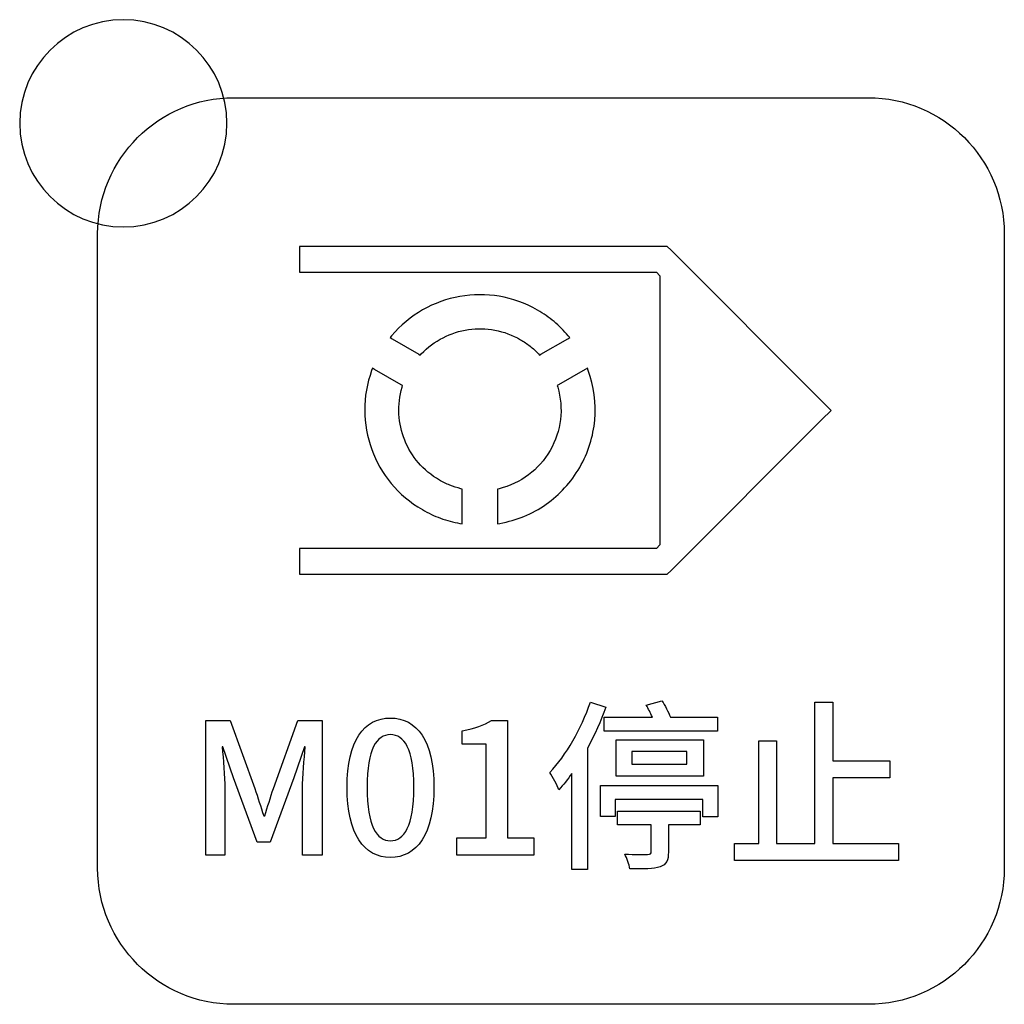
# Model space of a CAD drawing. Header units: millimetres. Extents: x 7099 to 9560, y -2357 to -1635.
# Tile 37 of 85: x 7432 to 7451, y -2021 to -2002. Entities that reach past the tile are written whole.
import ezdxf

# ---------------------------------------------------------------- set-up
doc = ezdxf.new("R2010")
doc.units = ezdxf.units.MM
doc.header["$LTSCALE"] = 3

msp = doc.modelspace()

# ---------------------------------------------------------------- linework, layer by layer
at = {"linetype": 'Continuous', "lineweight": 30}
for points, knots in [([(7433.977, -2002.266), (7435.082, -2002.266), (7435.977, -2003.161), (7435.977, -2004.266), (7435.977, -2004.266), (7435.977, -2005.37), (7435.082, -2006.266), (7433.977, -2006.266), (7433.977, -2006.266), (7432.873, -2006.266), (7431.977, -2005.37), (7431.977, -2004.266), (7431.977, -2004.266), (7431.977, -2003.161), (7432.873, -2002.266), (7433.977, -2002.266)], [0, 0, 0, 0, 0.2, 0.2, 0.2, 0.2, 0.4, 0.4, 0.4, 0.4, 0.6, 0.6, 0.6, 0.6, 1, 1, 1, 1]), ([(7436.107, -2021.271), (7436.107, -2021.271), (7448.357, -2021.271), (7448.357, -2021.271), (7448.357, -2021.271), (7449.801, -2021.271), (7450.982, -2020.09), (7450.982, -2018.646), (7450.982, -2018.646), (7450.982, -2018.646), (7450.982, -2006.396), (7450.982, -2006.396), (7450.982, -2006.396), (7450.982, -2004.952), (7449.801, -2003.771), (7448.357, -2003.771), (7448.357, -2003.771), (7448.357, -2003.771), (7436.107, -2003.771), (7436.107, -2003.771), (7436.107, -2003.771), (7434.663, -2003.771), (7433.482, -2004.952), (7433.482, -2006.396), (7433.482, -2006.396), (7433.482, -2006.396), (7433.482, -2018.646), (7433.482, -2018.646), (7433.482, -2018.646), (7433.482, -2020.09), (7434.663, -2021.271), (7436.107, -2021.271)], [0, 0, 0, 0, 0.111111, 0.111111, 0.111111, 0.111111, 0.222222, 0.222222, 0.222222, 0.222222, 0.333333, 0.333333, 0.333333, 0.333333, 0.444444, 0.444444, 0.444444, 0.444444, 0.555556, 0.555556, 0.555556, 0.555556, 0.666667, 0.666667, 0.666667, 0.666667, 0.777778, 0.777778, 0.777778, 0.777778, 1, 1, 1, 1]), ([(7436.107, -2021.271), (7436.107, -2021.271), (7448.357, -2021.271), (7448.357, -2021.271), (7448.357, -2021.271), (7449.801, -2021.271), (7450.982, -2020.09), (7450.982, -2018.646), (7450.982, -2018.646), (7450.982, -2018.646), (7450.982, -2006.396), (7450.982, -2006.396), (7450.982, -2006.396), (7450.982, -2004.952), (7449.801, -2003.771), (7448.357, -2003.771), (7448.357, -2003.771), (7448.357, -2003.771), (7436.107, -2003.771), (7436.107, -2003.771), (7436.107, -2003.771), (7434.663, -2003.771), (7433.482, -2004.952), (7433.482, -2006.396), (7433.482, -2006.396), (7433.482, -2006.396), (7433.482, -2018.646), (7433.482, -2018.646), (7433.482, -2018.646), (7433.482, -2020.09), (7434.663, -2021.271), (7436.107, -2021.271)], [0, 0, 0, 0, 0.111111, 0.111111, 0.111111, 0.111111, 0.222222, 0.222222, 0.222222, 0.222222, 0.333333, 0.333333, 0.333333, 0.333333, 0.444444, 0.444444, 0.444444, 0.444444, 0.555556, 0.555556, 0.555556, 0.555556, 0.666667, 0.666667, 0.666667, 0.666667, 0.777778, 0.777778, 0.777778, 0.777778, 1, 1, 1, 1]), ([(7437.378, -2006.641), (7437.378, -2006.641), (7444.372, -2006.641), (7444.372, -2006.641), (7444.372, -2006.641), (7444.372, -2006.641), (7444.476, -2006.641), (7444.476, -2006.641), (7444.476, -2006.641), (7444.476, -2006.641), (7444.549, -2006.714), (7444.549, -2006.714), (7444.549, -2006.714), (7444.549, -2006.714), (7447.463, -2009.629), (7447.463, -2009.629), (7447.463, -2009.629), (7447.463, -2009.629), (7447.64, -2009.806), (7447.64, -2009.806), (7447.64, -2009.806), (7447.64, -2009.806), (7447.463, -2009.982), (7447.463, -2009.982), (7447.463, -2009.982), (7447.463, -2009.982), (7444.549, -2012.897), (7444.549, -2012.897), (7444.549, -2012.897), (7444.549, -2012.897), (7444.476, -2012.97), (7444.476, -2012.97), (7444.476, -2012.97), (7444.476, -2012.97), (7444.372, -2012.97), (7444.372, -2012.97), (7444.372, -2012.97), (7444.372, -2012.97), (7437.378, -2012.97), (7437.378, -2012.97), (7437.378, -2012.97), (7437.378, -2012.97), (7437.378, -2012.47), (7437.378, -2012.47), (7437.378, -2012.47), (7437.378, -2012.47), (7444.268, -2012.47), (7444.268, -2012.47), (7444.268, -2012.47), (7444.268, -2012.47), (7444.334, -2012.404), (7444.334, -2012.404), (7444.334, -2012.404), (7444.334, -2012.404), (7444.334, -2007.207), (7444.334, -2007.207), (7444.334, -2007.207), (7444.334, -2007.207), (7444.268, -2007.141), (7444.268, -2007.141), (7444.268, -2007.141), (7444.268, -2007.141), (7437.378, -2007.141), (7437.378, -2007.141), (7437.378, -2007.141), (7437.378, -2007.141), (7437.378, -2006.641), (7437.378, -2006.641)], [0, 0, 0, 0, 0.055556, 0.055556, 0.055556, 0.055556, 0.111111, 0.111111, 0.111111, 0.111111, 0.166667, 0.166667, 0.166667, 0.166667, 0.222222, 0.222222, 0.222222, 0.222222, 0.277778, 0.277778, 0.277778, 0.277778, 0.333333, 0.333333, 0.333333, 0.333333, 0.388889, 0.388889, 0.388889, 0.388889, 0.444444, 0.444444, 0.444444, 0.444444, 0.5, 0.5, 0.5, 0.5, 0.555556, 0.555556, 0.555556, 0.555556, 0.611111, 0.611111, 0.611111, 0.611111, 0.666667, 0.666667, 0.666667, 0.666667, 0.722222, 0.722222, 0.722222, 0.722222, 0.777778, 0.777778, 0.777778, 0.777778, 0.833333, 0.833333, 0.833333, 0.833333, 0.888889, 0.888889, 0.888889, 0.888889, 1, 1, 1, 1]), ([(7439.156, -2008.368), (7439.499, -2007.959), (7439.971, -2007.696), (7440.476, -2007.607), (7440.476, -2007.607), (7440.972, -2007.52), (7441.502, -2007.6), (7441.973, -2007.872), (7441.973, -2007.872), (7442.087, -2007.938), (7442.194, -2008.013), (7442.291, -2008.094), (7442.291, -2008.094), (7442.391, -2008.178), (7442.483, -2008.27), (7442.565, -2008.368), (7442.565, -2008.368), (7442.565, -2008.368), (7442.594, -2008.403), (7442.594, -2008.403), (7442.594, -2008.403), (7442.594, -2008.403), (7442.555, -2008.426), (7442.555, -2008.426), (7442.555, -2008.426), (7442.555, -2008.426), (7442.039, -2008.723), (7442.039, -2008.723), (7442.039, -2008.723), (7442.039, -2008.723), (7442.013, -2008.738), (7442.013, -2008.738), (7442.013, -2008.738), (7442.013, -2008.738), (7441.993, -2008.717), (7441.993, -2008.717), (7441.993, -2008.717), (7441.942, -2008.664), (7441.887, -2008.613), (7441.828, -2008.567), (7441.828, -2008.567), (7441.77, -2008.522), (7441.708, -2008.48), (7441.643, -2008.442), (7441.643, -2008.442), (7441.328, -2008.26), (7440.975, -2008.2), (7440.64, -2008.248), (7440.64, -2008.248), (7440.298, -2008.297), (7439.974, -2008.459), (7439.729, -2008.717), (7439.729, -2008.717), (7439.729, -2008.717), (7439.708, -2008.738), (7439.708, -2008.738), (7439.708, -2008.738), (7439.708, -2008.738), (7439.682, -2008.723), (7439.682, -2008.723), (7439.682, -2008.723), (7439.682, -2008.723), (7439.167, -2008.426), (7439.167, -2008.426), (7439.167, -2008.426), (7439.167, -2008.426), (7439.127, -2008.403), (7439.127, -2008.403), (7439.127, -2008.403), (7439.127, -2008.403), (7439.156, -2008.368), (7439.156, -2008.368)], [0, 0, 0, 0, 0.052632, 0.052632, 0.052632, 0.052632, 0.105263, 0.105263, 0.105263, 0.105263, 0.157895, 0.157895, 0.157895, 0.157895, 0.210526, 0.210526, 0.210526, 0.210526, 0.263158, 0.263158, 0.263158, 0.263158, 0.315789, 0.315789, 0.315789, 0.315789, 0.368421, 0.368421, 0.368421, 0.368421, 0.421053, 0.421053, 0.421053, 0.421053, 0.473684, 0.473684, 0.473684, 0.473684, 0.526316, 0.526316, 0.526316, 0.526316, 0.578947, 0.578947, 0.578947, 0.578947, 0.631579, 0.631579, 0.631579, 0.631579, 0.684211, 0.684211, 0.684211, 0.684211, 0.736842, 0.736842, 0.736842, 0.736842, 0.789474, 0.789474, 0.789474, 0.789474, 0.842105, 0.842105, 0.842105, 0.842105, 0.894737, 0.894737, 0.894737, 0.894737, 1, 1, 1, 1]), ([(7440.475, -2011.988), (7440.35, -2011.966), (7440.224, -2011.932), (7440.101, -2011.887), (7440.101, -2011.887), (7439.981, -2011.844), (7439.863, -2011.789), (7439.749, -2011.723), (7439.749, -2011.723), (7439.278, -2011.451), (7438.944, -2011.033), (7438.772, -2010.559), (7438.772, -2010.559), (7438.596, -2010.077), (7438.588, -2009.538), (7438.771, -2009.036), (7438.771, -2009.036), (7438.771, -2009.036), (7438.787, -2008.993), (7438.787, -2008.993), (7438.787, -2008.993), (7438.787, -2008.993), (7438.826, -2009.016), (7438.826, -2009.016), (7438.826, -2009.016), (7438.826, -2009.016), (7439.341, -2009.314), (7439.341, -2009.314), (7439.341, -2009.314), (7439.341, -2009.314), (7439.367, -2009.329), (7439.367, -2009.329), (7439.367, -2009.329), (7439.367, -2009.329), (7439.359, -2009.357), (7439.359, -2009.357), (7439.359, -2009.357), (7439.258, -2009.699), (7439.28, -2010.06), (7439.409, -2010.381), (7439.409, -2010.381), (7439.534, -2010.695), (7439.763, -2010.97), (7440.078, -2011.153), (7440.078, -2011.153), (7440.144, -2011.19), (7440.211, -2011.223), (7440.279, -2011.25), (7440.279, -2011.25), (7440.349, -2011.278), (7440.42, -2011.301), (7440.491, -2011.318), (7440.491, -2011.318), (7440.491, -2011.318), (7440.52, -2011.325), (7440.52, -2011.325), (7440.52, -2011.325), (7440.52, -2011.325), (7440.52, -2011.355), (7440.52, -2011.355), (7440.52, -2011.355), (7440.52, -2011.355), (7440.52, -2011.95), (7440.52, -2011.95), (7440.52, -2011.95), (7440.52, -2011.95), (7440.52, -2011.996), (7440.52, -2011.996), (7440.52, -2011.996), (7440.52, -2011.996), (7440.475, -2011.988), (7440.475, -2011.988)], [0, 0, 0, 0, 0.052632, 0.052632, 0.052632, 0.052632, 0.105263, 0.105263, 0.105263, 0.105263, 0.157895, 0.157895, 0.157895, 0.157895, 0.210526, 0.210526, 0.210526, 0.210526, 0.263158, 0.263158, 0.263158, 0.263158, 0.315789, 0.315789, 0.315789, 0.315789, 0.368421, 0.368421, 0.368421, 0.368421, 0.421053, 0.421053, 0.421053, 0.421053, 0.473684, 0.473684, 0.473684, 0.473684, 0.526316, 0.526316, 0.526316, 0.526316, 0.578947, 0.578947, 0.578947, 0.578947, 0.631579, 0.631579, 0.631579, 0.631579, 0.684211, 0.684211, 0.684211, 0.684211, 0.736842, 0.736842, 0.736842, 0.736842, 0.789474, 0.789474, 0.789474, 0.789474, 0.842105, 0.842105, 0.842105, 0.842105, 0.894737, 0.894737, 0.894737, 0.894737, 1, 1, 1, 1]), ([(7442.95, -2009.036), (7443.06, -2009.34), (7443.105, -2009.667), (7443.076, -2009.993), (7443.076, -2009.993), (7443.049, -2010.306), (7442.954, -2010.619), (7442.787, -2010.909), (7442.787, -2010.909), (7442.619, -2011.199), (7442.395, -2011.438), (7442.138, -2011.618), (7442.138, -2011.618), (7441.87, -2011.806), (7441.564, -2011.931), (7441.246, -2011.987), (7441.246, -2011.987), (7441.246, -2011.987), (7441.202, -2011.995), (7441.202, -2011.995), (7441.202, -2011.995), (7441.202, -2011.995), (7441.202, -2011.95), (7441.202, -2011.95), (7441.202, -2011.95), (7441.202, -2011.95), (7441.202, -2011.355), (7441.202, -2011.355), (7441.202, -2011.355), (7441.202, -2011.355), (7441.202, -2011.325), (7441.202, -2011.325), (7441.202, -2011.325), (7441.202, -2011.325), (7441.231, -2011.318), (7441.231, -2011.318), (7441.231, -2011.318), (7441.435, -2011.268), (7441.629, -2011.177), (7441.8, -2011.05), (7441.8, -2011.05), (7441.964, -2010.927), (7442.107, -2010.769), (7442.216, -2010.58), (7442.216, -2010.58), (7442.216, -2010.58), (7442.216, -2010.58), (7442.216, -2010.58), (7442.216, -2010.58), (7442.325, -2010.391), (7442.39, -2010.188), (7442.415, -2009.985), (7442.415, -2009.985), (7442.44, -2009.773), (7442.421, -2009.559), (7442.362, -2009.357), (7442.362, -2009.357), (7442.362, -2009.357), (7442.354, -2009.329), (7442.354, -2009.329), (7442.354, -2009.329), (7442.354, -2009.329), (7442.38, -2009.314), (7442.38, -2009.314), (7442.38, -2009.314), (7442.38, -2009.314), (7442.895, -2009.016), (7442.895, -2009.016), (7442.895, -2009.016), (7442.895, -2009.016), (7442.934, -2008.994), (7442.934, -2008.994), (7442.934, -2008.994), (7442.934, -2008.994), (7442.95, -2009.036), (7442.95, -2009.036)], [0, 0, 0, 0, 0.05, 0.05, 0.05, 0.05, 0.1, 0.1, 0.1, 0.1, 0.15, 0.15, 0.15, 0.15, 0.2, 0.2, 0.2, 0.2, 0.25, 0.25, 0.25, 0.25, 0.3, 0.3, 0.3, 0.3, 0.35, 0.35, 0.35, 0.35, 0.4, 0.4, 0.4, 0.4, 0.45, 0.45, 0.45, 0.45, 0.5, 0.5, 0.5, 0.5, 0.55, 0.55, 0.55, 0.55, 0.6, 0.6, 0.6, 0.6, 0.65, 0.65, 0.65, 0.65, 0.7, 0.7, 0.7, 0.7, 0.75, 0.75, 0.75, 0.75, 0.8, 0.8, 0.8, 0.8, 0.85, 0.85, 0.85, 0.85, 0.9, 0.9, 0.9, 0.9, 1, 1, 1, 1]), ([(7442.993, -2015.438), (7442.817, -2015.956), (7442.524, -2016.464), (7442.21, -2016.796), (7442.21, -2016.796), (7442.266, -2016.877), (7442.358, -2017.054), (7442.383, -2017.128), (7442.383, -2017.128), (7442.471, -2017.036), (7442.552, -2016.93), (7442.637, -2016.814), (7442.637, -2016.814), (7442.637, -2016.814), (7442.637, -2018.669), (7442.637, -2018.669), (7442.637, -2018.669), (7442.637, -2018.669), (7442.937, -2018.669), (7442.937, -2018.669), (7442.937, -2018.669), (7442.937, -2018.669), (7442.937, -2016.327), (7442.937, -2016.327), (7442.937, -2016.327), (7443.074, -2016.073), (7443.194, -2015.801), (7443.289, -2015.537), (7443.289, -2015.537), (7443.289, -2015.537), (7442.993, -2015.438), (7442.993, -2015.438)], [0, 0, 0, 0, 0.111111, 0.111111, 0.111111, 0.111111, 0.222222, 0.222222, 0.222222, 0.222222, 0.333333, 0.333333, 0.333333, 0.333333, 0.444444, 0.444444, 0.444444, 0.444444, 0.555556, 0.555556, 0.555556, 0.555556, 0.666667, 0.666667, 0.666667, 0.666667, 0.777778, 0.777778, 0.777778, 0.777778, 1, 1, 1, 1]), ([(7443.258, -2015.727), (7443.258, -2015.727), (7443.258, -2015.999), (7443.258, -2015.999), (7443.258, -2015.999), (7443.258, -2015.999), (7445.445, -2015.999), (7445.445, -2015.999), (7445.445, -2015.999), (7445.445, -2015.999), (7445.445, -2015.727), (7445.445, -2015.727), (7445.445, -2015.727), (7445.445, -2015.727), (7444.538, -2015.727), (7444.538, -2015.727), (7444.538, -2015.727), (7444.499, -2015.628), (7444.432, -2015.501), (7444.372, -2015.41), (7444.372, -2015.41), (7444.372, -2015.41), (7444.072, -2015.494), (7444.072, -2015.494), (7444.072, -2015.494), (7444.111, -2015.565), (7444.154, -2015.646), (7444.189, -2015.727), (7444.189, -2015.727), (7444.189, -2015.727), (7443.258, -2015.727), (7443.258, -2015.727)], [0, 0, 0, 0, 0.111111, 0.111111, 0.111111, 0.111111, 0.222222, 0.222222, 0.222222, 0.222222, 0.333333, 0.333333, 0.333333, 0.333333, 0.444444, 0.444444, 0.444444, 0.444444, 0.555556, 0.555556, 0.555556, 0.555556, 0.666667, 0.666667, 0.666667, 0.666667, 0.777778, 0.777778, 0.777778, 0.777778, 1, 1, 1, 1]), ([(7447.672, -2018.168), (7447.672, -2018.168), (7447.672, -2016.898), (7447.672, -2016.898), (7447.672, -2016.898), (7447.672, -2016.898), (7448.773, -2016.898), (7448.773, -2016.898), (7448.773, -2016.898), (7448.773, -2016.898), (7448.773, -2016.57), (7448.773, -2016.57), (7448.773, -2016.57), (7448.773, -2016.57), (7447.672, -2016.57), (7447.672, -2016.57), (7447.672, -2016.57), (7447.672, -2016.57), (7447.672, -2015.441), (7447.672, -2015.441), (7447.672, -2015.441), (7447.672, -2015.441), (7447.323, -2015.441), (7447.323, -2015.441), (7447.323, -2015.441), (7447.323, -2015.441), (7447.323, -2018.168), (7447.323, -2018.168), (7447.323, -2018.168), (7447.323, -2018.168), (7446.582, -2018.168), (7446.582, -2018.168), (7446.582, -2018.168), (7446.582, -2018.168), (7446.582, -2016.182), (7446.582, -2016.182), (7446.582, -2016.182), (7446.582, -2016.182), (7446.244, -2016.182), (7446.244, -2016.182), (7446.244, -2016.182), (7446.244, -2016.182), (7446.244, -2018.168), (7446.244, -2018.168), (7446.244, -2018.168), (7446.244, -2018.168), (7445.774, -2018.168), (7445.774, -2018.168), (7445.774, -2018.168), (7445.774, -2018.168), (7445.774, -2018.496), (7445.774, -2018.496), (7445.774, -2018.496), (7445.774, -2018.496), (7448.942, -2018.496), (7448.942, -2018.496), (7448.942, -2018.496), (7448.942, -2018.496), (7448.942, -2018.168), (7448.942, -2018.168), (7448.942, -2018.168), (7448.942, -2018.168), (7447.672, -2018.168), (7447.672, -2018.168)], [0, 0, 0, 0, 0.058824, 0.058824, 0.058824, 0.058824, 0.117647, 0.117647, 0.117647, 0.117647, 0.176471, 0.176471, 0.176471, 0.176471, 0.235294, 0.235294, 0.235294, 0.235294, 0.294118, 0.294118, 0.294118, 0.294118, 0.352941, 0.352941, 0.352941, 0.352941, 0.411765, 0.411765, 0.411765, 0.411765, 0.470588, 0.470588, 0.470588, 0.470588, 0.529412, 0.529412, 0.529412, 0.529412, 0.588235, 0.588235, 0.588235, 0.588235, 0.647059, 0.647059, 0.647059, 0.647059, 0.705882, 0.705882, 0.705882, 0.705882, 0.764706, 0.764706, 0.764706, 0.764706, 0.823529, 0.823529, 0.823529, 0.823529, 0.882353, 0.882353, 0.882353, 0.882353, 1, 1, 1, 1]), ([(7435.57, -2018.391), (7435.57, -2018.391), (7435.937, -2018.391), (7435.937, -2018.391), (7435.937, -2018.391), (7435.937, -2018.391), (7435.937, -2017.106), (7435.937, -2017.106), (7435.937, -2017.106), (7435.937, -2016.874), (7435.905, -2016.539), (7435.887, -2016.302), (7435.887, -2016.302), (7435.887, -2016.302), (7435.901, -2016.302), (7435.901, -2016.302), (7435.901, -2016.302), (7435.901, -2016.302), (7436.106, -2016.902), (7436.106, -2016.902), (7436.106, -2016.902), (7436.106, -2016.902), (7436.561, -2018.14), (7436.561, -2018.14), (7436.561, -2018.14), (7436.561, -2018.14), (7436.815, -2018.14), (7436.815, -2018.14), (7436.815, -2018.14), (7436.815, -2018.14), (7437.266, -2016.902), (7437.266, -2016.902), (7437.266, -2016.902), (7437.266, -2016.902), (7437.475, -2016.302), (7437.475, -2016.302), (7437.475, -2016.302), (7437.475, -2016.302), (7437.489, -2016.302), (7437.489, -2016.302), (7437.489, -2016.302), (7437.468, -2016.539), (7437.436, -2016.874), (7437.436, -2017.106), (7437.436, -2017.106), (7437.436, -2017.106), (7437.436, -2018.391), (7437.436, -2018.391), (7437.436, -2018.391), (7437.436, -2018.391), (7437.817, -2018.391), (7437.817, -2018.391), (7437.817, -2018.391), (7437.817, -2018.391), (7437.817, -2015.794), (7437.817, -2015.794), (7437.817, -2015.794), (7437.817, -2015.794), (7437.344, -2015.794), (7437.344, -2015.794), (7437.344, -2015.794), (7437.344, -2015.794), (7436.875, -2017.106), (7436.875, -2017.106), (7436.875, -2017.106), (7436.815, -2017.279), (7436.766, -2017.456), (7436.706, -2017.632), (7436.706, -2017.632), (7436.706, -2017.632), (7436.688, -2017.632), (7436.688, -2017.632), (7436.688, -2017.632), (7436.628, -2017.456), (7436.575, -2017.279), (7436.515, -2017.106), (7436.515, -2017.106), (7436.515, -2017.106), (7436.039, -2015.794), (7436.039, -2015.794), (7436.039, -2015.794), (7436.039, -2015.794), (7435.57, -2015.794), (7435.57, -2015.794), (7435.57, -2015.794), (7435.57, -2015.794), (7435.57, -2018.391), (7435.57, -2018.391)], [0, 0, 0, 0, 0.043478, 0.043478, 0.043478, 0.043478, 0.086957, 0.086957, 0.086957, 0.086957, 0.130435, 0.130435, 0.130435, 0.130435, 0.173913, 0.173913, 0.173913, 0.173913, 0.217391, 0.217391, 0.217391, 0.217391, 0.26087, 0.26087, 0.26087, 0.26087, 0.304348, 0.304348, 0.304348, 0.304348, 0.347826, 0.347826, 0.347826, 0.347826, 0.391304, 0.391304, 0.391304, 0.391304, 0.434783, 0.434783, 0.434783, 0.434783, 0.478261, 0.478261, 0.478261, 0.478261, 0.521739, 0.521739, 0.521739, 0.521739, 0.565217, 0.565217, 0.565217, 0.565217, 0.608696, 0.608696, 0.608696, 0.608696, 0.652174, 0.652174, 0.652174, 0.652174, 0.695652, 0.695652, 0.695652, 0.695652, 0.73913, 0.73913, 0.73913, 0.73913, 0.782609, 0.782609, 0.782609, 0.782609, 0.826087, 0.826087, 0.826087, 0.826087, 0.869565, 0.869565, 0.869565, 0.869565, 0.913043, 0.913043, 0.913043, 0.913043, 1, 1, 1, 1]), ([(7439.134, -2018.436), (7439.642, -2018.436), (7439.974, -2017.985), (7439.974, -2017.082), (7439.974, -2017.082), (7439.974, -2016.186), (7439.642, -2015.745), (7439.134, -2015.745), (7439.134, -2015.745), (7438.623, -2015.745), (7438.295, -2016.182), (7438.295, -2017.082), (7438.295, -2017.082), (7438.295, -2017.985), (7438.623, -2018.436), (7439.134, -2018.436)], [0, 0, 0, 0, 0.2, 0.2, 0.2, 0.2, 0.4, 0.4, 0.4, 0.4, 0.6, 0.6, 0.6, 0.6, 1, 1, 1, 1]), ([(7440.416, -2018.391), (7440.416, -2018.391), (7441.898, -2018.391), (7441.898, -2018.391), (7441.898, -2018.391), (7441.898, -2018.391), (7441.898, -2018.055), (7441.898, -2018.055), (7441.898, -2018.055), (7441.898, -2018.055), (7441.39, -2018.055), (7441.39, -2018.055), (7441.39, -2018.055), (7441.39, -2018.055), (7441.39, -2015.794), (7441.39, -2015.794), (7441.39, -2015.794), (7441.39, -2015.794), (7441.083, -2015.794), (7441.083, -2015.794), (7441.083, -2015.794), (7440.935, -2015.886), (7440.762, -2015.946), (7440.519, -2015.992), (7440.519, -2015.992), (7440.519, -2015.992), (7440.519, -2016.249), (7440.519, -2016.249), (7440.519, -2016.249), (7440.519, -2016.249), (7440.984, -2016.249), (7440.984, -2016.249), (7440.984, -2016.249), (7440.984, -2016.249), (7440.984, -2018.055), (7440.984, -2018.055), (7440.984, -2018.055), (7440.984, -2018.055), (7440.416, -2018.055), (7440.416, -2018.055), (7440.416, -2018.055), (7440.416, -2018.055), (7440.416, -2018.391), (7440.416, -2018.391)], [0, 0, 0, 0, 0.083333, 0.083333, 0.083333, 0.083333, 0.166667, 0.166667, 0.166667, 0.166667, 0.25, 0.25, 0.25, 0.25, 0.333333, 0.333333, 0.333333, 0.333333, 0.416667, 0.416667, 0.416667, 0.416667, 0.5, 0.5, 0.5, 0.5, 0.583333, 0.583333, 0.583333, 0.583333, 0.666667, 0.666667, 0.666667, 0.666667, 0.75, 0.75, 0.75, 0.75, 0.833333, 0.833333, 0.833333, 0.833333, 1, 1, 1, 1]), ([(7439.134, -2018.115), (7438.87, -2018.115), (7438.683, -2017.833), (7438.683, -2017.082), (7438.683, -2017.082), (7438.683, -2016.337), (7438.87, -2016.066), (7439.134, -2016.066), (7439.134, -2016.066), (7439.399, -2016.066), (7439.586, -2016.337), (7439.586, -2017.082), (7439.586, -2017.082), (7439.586, -2017.833), (7439.399, -2018.115), (7439.134, -2018.115)], [0, 0, 0, 0, 0.2, 0.2, 0.2, 0.2, 0.4, 0.4, 0.4, 0.4, 0.6, 0.6, 0.6, 0.6, 1, 1, 1, 1]), ([(7445.173, -2016.867), (7445.173, -2016.867), (7445.173, -2016.165), (7445.173, -2016.165), (7445.173, -2016.165), (7445.173, -2016.165), (7443.49, -2016.165), (7443.49, -2016.165), (7443.49, -2016.165), (7443.49, -2016.165), (7443.49, -2016.867), (7443.49, -2016.867), (7443.49, -2016.867), (7443.49, -2016.867), (7445.173, -2016.867), (7445.173, -2016.867)], [0, 0, 0, 0, 0.2, 0.2, 0.2, 0.2, 0.4, 0.4, 0.4, 0.4, 0.6, 0.6, 0.6, 0.6, 1, 1, 1, 1]), ([(7443.79, -2016.394), (7443.79, -2016.394), (7444.856, -2016.394), (7444.856, -2016.394), (7444.856, -2016.394), (7444.856, -2016.394), (7444.856, -2016.637), (7444.856, -2016.637), (7444.856, -2016.637), (7444.856, -2016.637), (7443.79, -2016.637), (7443.79, -2016.637), (7443.79, -2016.637), (7443.79, -2016.637), (7443.79, -2016.394), (7443.79, -2016.394)], [0, 0, 0, 0, 0.2, 0.2, 0.2, 0.2, 0.4, 0.4, 0.4, 0.4, 0.6, 0.6, 0.6, 0.6, 1, 1, 1, 1]), ([(7443.191, -2017.05), (7443.191, -2017.05), (7443.191, -2017.646), (7443.191, -2017.646), (7443.191, -2017.646), (7443.191, -2017.646), (7443.473, -2017.646), (7443.473, -2017.646), (7443.473, -2017.646), (7443.473, -2017.646), (7443.473, -2017.315), (7443.473, -2017.315), (7443.473, -2017.315), (7443.473, -2017.315), (7445.163, -2017.315), (7445.163, -2017.315), (7445.163, -2017.315), (7445.163, -2017.315), (7445.163, -2017.65), (7445.163, -2017.65), (7445.163, -2017.65), (7445.163, -2017.65), (7445.455, -2017.65), (7445.455, -2017.65), (7445.455, -2017.65), (7445.455, -2017.65), (7445.455, -2017.05), (7445.455, -2017.05), (7445.455, -2017.05), (7445.455, -2017.05), (7443.191, -2017.05), (7443.191, -2017.05)], [0, 0, 0, 0, 0.111111, 0.111111, 0.111111, 0.111111, 0.222222, 0.222222, 0.222222, 0.222222, 0.333333, 0.333333, 0.333333, 0.333333, 0.444444, 0.444444, 0.444444, 0.444444, 0.555556, 0.555556, 0.555556, 0.555556, 0.666667, 0.666667, 0.666667, 0.666667, 0.777778, 0.777778, 0.777778, 0.777778, 1, 1, 1, 1]), ([(7443.519, -2017.805), (7443.519, -2017.805), (7444.168, -2017.805), (7444.168, -2017.805), (7444.168, -2017.805), (7444.168, -2017.805), (7444.168, -2018.32), (7444.168, -2018.32), (7444.168, -2018.32), (7444.168, -2018.362), (7444.154, -2018.376), (7444.097, -2018.376), (7444.097, -2018.376), (7444.044, -2018.38), (7443.847, -2018.38), (7443.656, -2018.373), (7443.656, -2018.373), (7443.699, -2018.454), (7443.741, -2018.57), (7443.755, -2018.659), (7443.755, -2018.659), (7444.027, -2018.659), (7444.214, -2018.659), (7444.337, -2018.616), (7444.337, -2018.616), (7444.464, -2018.574), (7444.499, -2018.489), (7444.499, -2018.331), (7444.499, -2018.331), (7444.499, -2018.331), (7444.499, -2017.805), (7444.499, -2017.805), (7444.499, -2017.805), (7444.499, -2017.805), (7445.113, -2017.805), (7445.113, -2017.805), (7445.113, -2017.805), (7445.113, -2017.805), (7445.113, -2017.544), (7445.113, -2017.544), (7445.113, -2017.544), (7445.113, -2017.544), (7443.519, -2017.544), (7443.519, -2017.544), (7443.519, -2017.544), (7443.519, -2017.544), (7443.519, -2017.805), (7443.519, -2017.805)], [0, 0, 0, 0, 0.076923, 0.076923, 0.076923, 0.076923, 0.153846, 0.153846, 0.153846, 0.153846, 0.230769, 0.230769, 0.230769, 0.230769, 0.307692, 0.307692, 0.307692, 0.307692, 0.384615, 0.384615, 0.384615, 0.384615, 0.461538, 0.461538, 0.461538, 0.461538, 0.538462, 0.538462, 0.538462, 0.538462, 0.615385, 0.615385, 0.615385, 0.615385, 0.692308, 0.692308, 0.692308, 0.692308, 0.769231, 0.769231, 0.769231, 0.769231, 0.846154, 0.846154, 0.846154, 0.846154, 1, 1, 1, 1])]:
    msp.add_open_spline(points, degree=3, knots=knots, dxfattribs=at)

doc.saveas('drawing.dxf')
